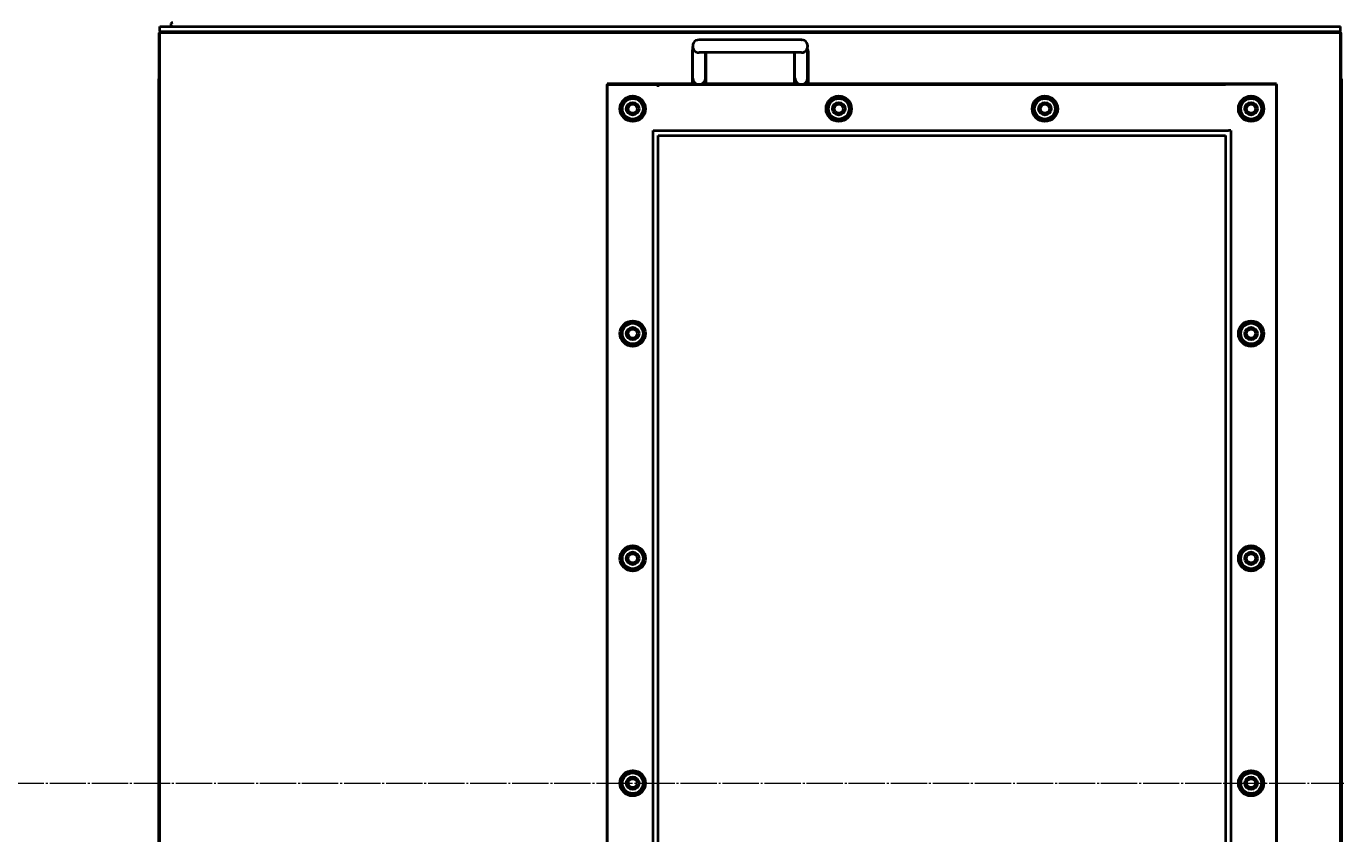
# Model space of a CAD drawing. Header units: millimetres. Extents: x -4428 to 4131, y -3615 to 4038.
# Tile 43 of 172: x -547 to 486, y -1632 to -1000. Entities that reach past the tile are written whole.
import ezdxf

# ---------------------------------------------------------------- set-up
doc = ezdxf.new("R2010")
doc.units = ezdxf.units.MM
for name, pattern in [('K5LT_AXLED', [32.912189, 28.412189, -1.5, 1.5, -1.5]), ('K5LT_BASIC', [0]), ('K5LT_THIN', [0])]:
    doc.linetypes.add(name, pattern=pattern)
doc.layers.add('Системный слой', color=7, linetype='Continuous')
doc.styles.add('KDIMTEXTSTYLE', font='GOST_AU.SHX', dxfattribs={"width": 0.96, "oblique": 15, "height": 5})
doc.dimstyles.new('KDIMSTYLE (1.00)', dxfattribs={"dimtxt": 5, "dimasz": 1, "dimexe": 2, "dimexo": 0, "dimgap": 1, "dimtad": 1, "dimtxsty": 'KDIMTEXTSTYLE', "dimsah": 1, "dimcen": 0, "dimdle": 1, "dimadec": 0, "dimazin": 0, "dimtfac": 0.667, "dimtmove": 0, "dimatfit": 3, "dimfxl": 1, "dimtvp": 1, "dimtolj": 1, "dimtzin": 0, "dimarcsym": 0})

# ---------------------------------------------------------------- blocks, each defined once
blk = doc.blocks.new('KDIMARROW_01')
at = {"layer": 'Системный слой'}
blk.add_hatch(color=0, dxfattribs=at).paths.add_polyline_path([(-5, -0.7), (0, 0), (-5, 0.7), (-4.5, 0)])
at = {"layer": 'Системный слой', "color": 0, "linetype": 'K5LT_THIN', "lineweight": 20}
for p, q in [((-4.5, 0), (-5, 0.7)), ((-5, 0.7), (0, 0)), ((0, 0), (-5, -0.7)), ((-5, -0.7), (-4.5, 0)), ((0, 0), (-1, 0))]:
    blk.add_line(p, q, dxfattribs=at)
blk = doc.blocks.new('U15')
at = {"layer": 'Системный слой', "color": 150, "linetype": 'K5LT_BASIC', "lineweight": 40, "true_color": 0x0080ff}
for p, q in [((-442.3, -1004.1), (-442.3, -1000.1)), ((-442.3, -1000.1), (481.7, -1000.1)), ((481.7, -1004.1), (481.7, -1000.1)), ((-442.8, -1005.1), (-442.3, -1005.1)), ((-442.8, -1041.1), (-442.8, -1005.1)), ((-442.3, -1004.1), (481.7, -1004.1)), ((-442.3, -1005.1), (-442.3, -1004.6)), ((-442.3, -1004.6), (-427.3, -1004.6)), ((481.7, -1005.1), (-442.3, -1005.1)), ((-442.3, -2260.1), (-442.3, -1005.1)), ((-427.3, -1004.1), (-427.3, -1005.1)), ((-417.8, -1004.1), (-417.8, -1005.1)), ((-408.3, -1004.1), (-408.3, -1005.1)), ((-408.3, -1004.6), (-392.3, -1004.6)), ((-392.3, -1004.1), (-392.3, -1005.1)), ((-390.3, -1005.1), (-390.3, -1004.1)), ((-252.3, -1004.1), (-252.3, -1005.1)), ((-242.8, -1004.1), (-242.8, -1005.1)), ((-233.3, -1004.1), (-233.3, -1005.1)), ((-77.3, -1004.1), (-77.3, -1005.1)), ((-67.8, -1004.1), (-67.8, -1005.1)), ((-58.3, -1004.1), (-58.3, -1005.1)), ((59.7, -1010.6), (-20.3, -1010.6)), ((-20.3, -1010.6), (-20.3, -1010.6)), ((59.6, -1010.6), (59.7, -1010.6)), ((97.7, -1004.1), (97.7, -1005.1)), ((107.2, -1004.1), (107.2, -1005.1)), ((116.7, -1004.1), (116.7, -1005.1)), ((272.7, -1004.1), (272.7, -1005.1)), ((282.2, -1004.1), (282.2, -1005.1)), ((291.7, -1004.1), (291.7, -1005.1)), ((429.7, -1004.1), (429.7, -1005.1)), ((431.7, -1004.1), (431.7, -1005.1)), ((431.7, -1004.6), (447.7, -1004.6)), ((447.7, -1004.1), (447.7, -1005.1)), ((457.2, -1004.1), (457.2, -1005.1)), ((466.7, -1004.1), (466.7, -1005.1)), ((466.7, -1004.6), (481.7, -1004.6)), ((481.7, -1004.6), (481.7, -1005.1)), ((481.7, -2260.1), (481.7, -1005.1)), ((481.7, -1005.1), (482.2, -1005.1)), ((482.2, -1041.1), (482.2, -1005.1)), ((-25.8, -1020.1), (-25.8, -1045.1)), ((-25.3, -1018.9), (-25.3, -1015.9)), ((-25.3, -1037.2), (-25.3, -1018.9)), ((59.7, -1020.6), (-20.3, -1020.6)), ((-20.3, -1020.6), (-20.3, -1020.6)), ((-15.3, -1037.2), (-15.3, -1020.6)), ((-14.8, -1045.1), (-14.8, -1020.6)), ((54.2, -1020.6), (54.2, -1045.1)), ((54.6, -1037.2), (54.6, -1020.6)), ((59.7, -1020.6), (59.6, -1020.6)), ((64.6, -1018.9), (64.6, -1015.9)), ((64.6, -1037.2), (64.6, -1018.9)), ((65.2, -1045.1), (65.2, -1020.1)), ((-443.3, -2141.1), (-443.3, -1041.1)), ((-443.3, -1041.1), (-442.8, -1041.1)), ((-25.3, -1040.6), (-25.3, -1037.2)), ((-15.3, -1040.6), (-15.3, -1037.2)), ((54.6, -1040.6), (54.6, -1037.2)), ((64.6, -1040.6), (64.6, -1037.2)), ((482.2, -1041.1), (482.7, -1041.1)), ((482.7, -2141.1), (482.7, -1041.1)), ((-92.3, -1045.1), (-92.3, -2140.1)), ((-25.8, -1045.1), (-92.3, -1045.1)), ((-92.3, -1045.6), (-90.6, -1045.6)), ((-92.3, -2139.6), (-92.3, -1045.6)), ((-90.6, -1045.6), (-52.3, -1045.6)), ((391.7, -1045.6), (-52.3, -1045.6)), ((-52.3, -1045.6), (391.7, -1045.6)), ((-52.3, -1047.3), (-52.3, -1045.6)), ((54.2, -1045.1), (-14.8, -1045.1)), ((431.7, -1045.1), (65.2, -1045.1)), ((430, -1045.6), (391.7, -1045.6)), ((429.7, -1045.1), (429.7, -1045.6)), ((431.7, -1045.6), (430, -1045.6)), ((431.7, -2140.1), (431.7, -1045.1)), ((431.7, -1045.6), (431.7, -2139.6)), ((-80.8, -1059.7), (-72.3, -1054.8)), ((-80.8, -1069.5), (-80.8, -1059.7)), ((-72.3, -1054.8), (-63.8, -1059.7)), ((-63.8, -1059.7), (-63.8, -1069.5)), ((80.5, -1059.7), (89, -1054.8)), ((80.5, -1069.5), (80.5, -1059.7)), ((89, -1054.8), (97.5, -1059.7)), ((97.5, -1059.7), (97.5, -1069.5)), ((241.8, -1059.7), (250.3, -1054.8)), ((241.8, -1069.5), (241.8, -1059.7)), ((250.3, -1054.8), (258.8, -1059.7)), ((258.8, -1059.7), (258.8, -1069.5)), ((403.2, -1059.7), (411.7, -1054.8)), ((403.2, -1069.5), (403.2, -1059.7)), ((411.7, -1054.8), (420.2, -1059.7)), ((420.2, -1059.7), (420.2, -1069.5)), ((-72.3, -1074.4), (-80.8, -1069.5)), ((-63.8, -1069.5), (-72.3, -1074.4)), ((89, -1074.4), (80.5, -1069.5)), ((97.5, -1069.5), (89, -1074.4)), ((250.3, -1074.4), (241.8, -1069.5)), ((258.8, -1069.5), (250.3, -1074.4)), ((411.7, -1074.4), (403.2, -1069.5)), ((420.2, -1069.5), (411.7, -1074.4)), ((-442.8, -1078.1), (-442.3, -1078.1)), ((-442.8, -2107.1), (-442.8, -1078.1)), ((-56.3, -1081.6), (391.7, -1081.6)), ((-56.3, -2103.6), (-56.3, -1081.6)), ((391.7, -1081.6), (394, -1081.6)), ((395.7, -1081.6), (394, -1081.6)), ((395.7, -1081.6), (395.7, -2103.6)), ((481.7, -1078.1), (482.2, -1078.1)), ((482.2, -2107.1), (482.2, -1078.1)), ((-52.3, -1085.6), (391.7, -1085.6)), ((-52.3, -2099.6), (-52.3, -1085.6)), ((391.7, -1085.6), (391.7, -2099.6)), ((-80.8, -1235.7), (-72.3, -1230.8)), ((-80.8, -1245.5), (-80.8, -1235.7)), ((-72.3, -1230.8), (-63.8, -1235.7)), ((-63.8, -1235.7), (-63.8, -1245.5)), ((403.2, -1235.7), (411.7, -1230.8)), ((403.2, -1245.5), (403.2, -1235.7)), ((411.7, -1230.8), (420.2, -1235.7)), ((420.2, -1235.7), (420.2, -1245.5)), ((-72.3, -1250.4), (-80.8, -1245.5)), ((-63.8, -1245.5), (-72.3, -1250.4)), ((411.7, -1250.4), (403.2, -1245.5)), ((420.2, -1245.5), (411.7, -1250.4)), ((-80.8, -1411.7), (-72.3, -1406.8)), ((-80.8, -1421.5), (-80.8, -1411.7)), ((-72.3, -1406.8), (-63.8, -1411.7)), ((-63.8, -1411.7), (-63.8, -1421.5)), ((403.2, -1411.7), (411.7, -1406.8)), ((403.2, -1421.5), (403.2, -1411.7)), ((411.7, -1406.8), (420.2, -1411.7)), ((420.2, -1411.7), (420.2, -1421.5)), ((-72.3, -1426.4), (-80.8, -1421.5)), ((-63.8, -1421.5), (-72.3, -1426.4)), ((411.7, -1426.4), (403.2, -1421.5)), ((420.2, -1421.5), (411.7, -1426.4)), ((-80.8, -1587.7), (-72.3, -1582.8)), ((-80.8, -1597.5), (-80.8, -1587.7)), ((-72.3, -1582.8), (-63.8, -1587.7)), ((-63.8, -1587.7), (-63.8, -1597.5)), ((403.2, -1587.7), (411.7, -1582.8)), ((403.2, -1597.5), (403.2, -1587.7)), ((411.7, -1582.8), (420.2, -1587.7)), ((420.2, -1587.7), (420.2, -1597.5)), ((-72.3, -1602.4), (-80.8, -1597.5)), ((-63.8, -1597.5), (-72.3, -1602.4)), ((411.7, -1602.4), (403.2, -1597.5)), ((420.2, -1597.5), (411.7, -1602.4))]:
    blk.add_line(p, q, dxfattribs=at)
at = {"layer": 'Системный слой', "color": 30, "linetype": 'K5LT_AXLED', "lineweight": 20, "true_color": 0xff8000}
blk.add_line((-4017.3, -1592.6), (484.2, -1592.6), dxfattribs=at)
at = {"layer": 'Системный слой', "color": 150, "linetype": 'K5LT_BASIC', "lineweight": 40, "true_color": 0x0080ff}
for centre, radius in [((-72.3, -1064.6), 10), ((-72.3, -1064.6), 8.07), ((-72.3, -1064.6), 5), ((-72.3, -1064.6), 3.5), ((89, -1064.6), 10), ((89, -1064.6), 8.07), ((89, -1064.6), 5), ((89, -1064.6), 3.5), ((250.3, -1064.6), 10), ((250.3, -1064.6), 8.07), ((250.3, -1064.6), 5), ((250.3, -1064.6), 3.5), ((411.7, -1064.6), 10), ((411.7, -1064.6), 8.07), ((411.7, -1064.6), 5), ((411.7, -1064.6), 3.5), ((-72.3, -1240.6), 10), ((-72.3, -1240.6), 8.07), ((-72.3, -1240.6), 5), ((-72.3, -1240.6), 3.5), ((411.7, -1240.6), 10), ((411.7, -1240.6), 8.07), ((411.7, -1240.6), 5), ((411.7, -1240.6), 3.5), ((-72.3, -1416.6), 10), ((-72.3, -1416.6), 8.07), ((-72.3, -1416.6), 5), ((-72.3, -1416.6), 3.5), ((411.7, -1416.6), 10), ((411.7, -1416.6), 8.07), ((411.7, -1416.6), 5), ((411.7, -1416.6), 3.5), ((-72.3, -1592.6), 10), ((-72.3, -1592.6), 8.07), ((-72.3, -1592.6), 5), ((-72.3, -1592.6), 3.5), ((411.7, -1592.6), 10), ((411.7, -1592.6), 8.07), ((411.7, -1592.6), 5), ((411.7, -1592.6), 3.5)]:
    blk.add_circle(centre, radius, dxfattribs=at)
for centre, radius, start, end in [((-432.3, -998.6), 1.5, 90, 270), ((-20.3, -1015.6), 5, 89.9499, 270), ((-20.3, -1015.6), 5, 90.05008719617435, 90.05011183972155), ((59.6, -1015.6), 5, 89.94988816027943, 89.94991280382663), ((59.7, -1015.6), 5, 270, 90.0501), ((-20.8, -1020.1), 5, 154.1581, 180), ((-20.8, -1021.1), 5, 154.1581, 180), ((-20.3, -1015.6), 5, 270, 270.0501), ((-20.3, -1015.6), 5, 269.9498881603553, 269.9499128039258), ((-19.8, -1021.1), 5, 0, 5.7392), ((59.2, -1021.1), 5, 174.2608, 180), ((59.7, -1015.6), 5, 269.9499, 270), ((59.6, -1015.6), 5, 270.0500871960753, 270.0501118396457), ((60.2, -1020.1), 5, 0, 26.298), ((60.2, -1021.1), 5, 0, 26.298), ((-20.3, -1040.6), 5, 180, 0), ((59.6, -1040.6), 5, 180, 0)]:
    blk.add_arc(centre, radius, start, end, dxfattribs=at)

msp = doc.modelspace()

# ---------------------------------------------------------------- block references
at = {"layer": 'Системный слой'}
msp.add_blockref('U15', (0, 0), dxfattribs=at)

# ---------------------------------------------------------------- dimensions: what is measured, and where the dimension line sits
at = {"layer": 'Системный слой', "color": 7}
msp.add_linear_dim(base=(-4135.336, -3331.475), p1=(485.664, -2263.092), p2=(-4135.336, -1408.744), location=(-2079.336, -3331.475), text='\\H75.0;\\W0.965;\\Q15;\\H75.0;\\W0.965;\\Q15;\\Q15;4620', dimstyle='KDIMSTYLE (1.00)', override={"dimexo": 0, "dimblk1": 'KDIMARROW_01', "dimblk2": 'KDIMARROW_01', "dimse1": 0, "dimse2": 0, "dimclrt": 7, "dimtolj": 1}, dxfattribs=at).render()

doc.saveas('drawing.dxf')
